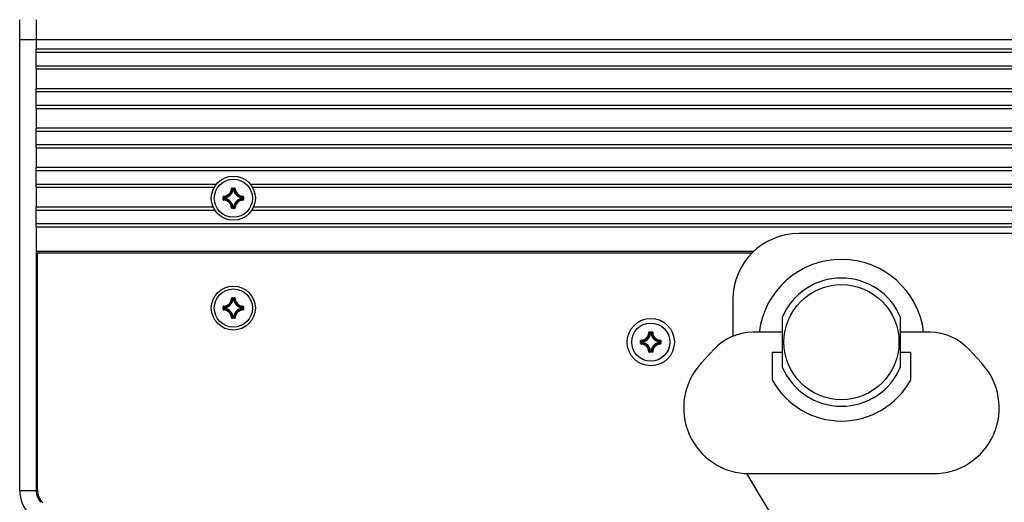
# Model space of a CAD drawing. Extents: x 0 to 420, y 0 to 297.
# Tile 111 of 116: x 303 to 333, y 243 to 258. Entities that reach past the tile are written whole.
import ezdxf

# ---------------------------------------------------------------- set-up
doc = ezdxf.new("R2010")
doc.units = 0
doc.header["$LTSCALE"] = 23.1
doc.layers.get('0').update_dxf_attribs({"linetype": 'CONTINUOUS'})
doc.layers.add('02___PRT_ALL_AXES', color=7, linetype='CONTINUOUS')
doc.layers.add('AXES', color=7, linetype='CONTINUOUS')

msp = doc.modelspace()

# ---------------------------------------------------------------- linework, layer by layer
at = {"color": 7, "linetype": 'CONTINUOUS'}
for p, q in [((303.46, 243.603), (303.46, 257.929)), ((303.46, 257.329), (303.96, 257.329)), ((303.96, 257.33), (402.96, 257.33)), ((303.96, 256.43), (303.96, 257.03)), ((402.96, 257.03), (303.96, 257.03)), ((402.96, 256.93), (303.96, 256.93)), ((303.96, 256.53), (402.96, 256.53)), ((303.96, 256.43), (402.96, 256.43)), ((303.96, 255.23), (303.96, 255.83)), ((402.96, 255.83), (303.96, 255.83)), ((402.96, 255.73), (303.96, 255.73)), ((303.96, 255.33), (402.96, 255.33)), ((303.96, 255.23), (402.96, 255.23)), ((303.96, 254.03), (303.96, 254.63)), ((402.96, 254.63), (303.96, 254.63)), ((402.96, 254.53), (303.96, 254.53)), ((303.96, 254.13), (402.96, 254.13)), ((303.96, 254.03), (402.96, 254.03)), ((303.96, 252.83), (303.96, 253.43)), ((402.96, 253.43), (303.96, 253.43)), ((402.96, 253.33), (303.96, 253.33)), ((309.651, 252.458), (309.651, 252.537)), ((309.651, 252.537), (309.661, 252.537)), ((309.661, 252.458), (309.661, 252.537)), ((309.67, 252.557), (309.67, 252.547)), ((309.9, 252.788), (309.91, 252.787)), ((309.92, 252.807), (309.92, 252.797)), ((309.92, 252.807), (309.999, 252.807)), ((309.92, 252.797), (309.999, 252.797)), ((309.951, 252.753), (309.941, 252.755)), ((309.951, 252.753), (309.951, 252.763)), ((309.951, 252.763), (309.969, 252.763)), ((309.951, 252.753), (309.969, 252.753)), ((309.969, 252.753), (309.969, 252.763)), ((309.969, 252.753), (309.979, 252.755)), ((309.999, 252.807), (309.999, 252.797)), ((310.019, 252.788), (310.009, 252.787)), ((310.25, 252.557), (310.249, 252.547)), ((310.259, 252.537), (310.259, 252.458)), ((310.269, 252.537), (310.259, 252.537)), ((310.269, 252.537), (310.269, 252.458)), ((303.96, 251.63), (303.96, 252.23)), ((309.651, 252.458), (309.661, 252.458)), ((309.67, 252.438), (309.67, 252.448)), ((309.694, 252.488), (309.694, 252.507)), ((309.704, 252.507), (309.694, 252.507)), ((309.704, 252.488), (309.694, 252.488)), ((309.704, 252.507), (309.702, 252.517)), ((309.704, 252.488), (309.702, 252.479)), ((309.704, 252.489), (309.704, 252.507)), ((309.951, 252.242), (309.941, 252.24)), ((309.951, 252.242), (309.951, 252.232)), ((309.969, 252.242), (309.951, 252.242)), ((309.969, 252.232), (309.951, 252.232)), ((309.969, 252.242), (309.969, 252.232)), ((309.969, 252.242), (309.979, 252.24)), ((310.216, 252.507), (310.217, 252.517)), ((310.216, 252.507), (310.216, 252.489)), ((310.216, 252.507), (310.226, 252.507)), ((310.216, 252.488), (310.217, 252.479)), ((310.216, 252.488), (310.226, 252.488)), ((310.226, 252.507), (310.226, 252.488)), ((310.25, 252.438), (310.249, 252.448)), ((310.269, 252.458), (310.259, 252.458)), ((309.9, 252.208), (309.91, 252.208)), ((309.92, 252.188), (309.92, 252.198)), ((309.999, 252.198), (309.92, 252.198)), ((309.999, 252.188), (309.92, 252.188)), ((309.999, 252.188), (309.999, 252.198)), ((310.019, 252.208), (310.009, 252.208)), ((303.96, 251.73), (402.96, 251.73)), ((303.96, 251.63), (402.96, 251.63)), ((304, 243.63), (304, 250.838)), ((304, 250.838), (325.748, 250.838)), ((309.9, 249.448), (309.91, 249.447)), ((309.92, 249.467), (309.92, 249.457)), ((309.92, 249.467), (309.999, 249.467)), ((309.92, 249.457), (309.999, 249.457)), ((309.951, 249.413), (309.941, 249.415)), ((309.951, 249.413), (309.951, 249.423)), ((309.951, 249.423), (309.969, 249.423)), ((309.951, 249.413), (309.969, 249.413)), ((309.969, 249.413), (309.969, 249.423)), ((309.969, 249.413), (309.979, 249.415)), ((309.999, 249.467), (309.999, 249.457)), ((310.019, 249.448), (310.009, 249.447)), ((309.651, 249.118), (309.651, 249.197)), ((309.651, 249.197), (309.661, 249.197)), ((309.651, 249.118), (309.661, 249.118)), ((309.661, 249.118), (309.661, 249.197)), ((309.67, 249.217), (309.67, 249.207)), ((309.67, 249.098), (309.67, 249.108)), ((309.694, 249.148), (309.694, 249.167)), ((309.704, 249.167), (309.694, 249.167)), ((309.704, 249.148), (309.694, 249.148)), ((309.704, 249.167), (309.702, 249.177)), ((309.704, 249.148), (309.702, 249.139)), ((309.704, 249.149), (309.704, 249.167)), ((310.216, 249.167), (310.217, 249.177)), ((310.216, 249.167), (310.216, 249.149)), ((310.216, 249.167), (310.226, 249.167)), ((310.216, 249.148), (310.217, 249.139)), ((310.216, 249.148), (310.226, 249.148)), ((310.226, 249.167), (310.226, 249.148)), ((310.25, 249.217), (310.249, 249.207)), ((310.25, 249.098), (310.249, 249.108)), ((310.259, 249.197), (310.259, 249.118)), ((310.269, 249.197), (310.259, 249.197)), ((310.269, 249.118), (310.259, 249.118)), ((310.269, 249.197), (310.269, 249.118)), ((309.9, 248.868), (309.91, 248.868)), ((309.92, 248.848), (309.92, 248.858)), ((309.999, 248.858), (309.92, 248.858)), ((309.999, 248.848), (309.92, 248.848)), ((309.951, 248.902), (309.941, 248.9)), ((309.951, 248.902), (309.951, 248.892)), ((309.969, 248.902), (309.951, 248.902)), ((309.969, 248.892), (309.951, 248.892)), ((309.969, 248.902), (309.969, 248.892)), ((309.969, 248.902), (309.979, 248.9)), ((309.999, 248.848), (309.999, 248.858)), ((310.019, 248.868), (310.009, 248.868)), ((326.66, 248.871), (326.66, 247.371)), ((330.26, 247.371), (330.26, 248.871)), ((322.6, 248.411), (322.61, 248.41)), ((322.62, 248.43), (322.62, 248.42)), ((322.62, 248.43), (322.699, 248.43)), ((322.62, 248.42), (322.699, 248.42)), ((322.651, 248.377), (322.641, 248.378)), ((322.651, 248.377), (322.651, 248.387)), ((322.651, 248.387), (322.669, 248.387)), ((322.651, 248.377), (322.669, 248.377)), ((322.669, 248.377), (322.669, 248.387)), ((322.669, 248.377), (322.679, 248.378)), ((322.699, 248.43), (322.699, 248.42)), ((322.719, 248.411), (322.709, 248.41)), ((326.66, 248.421), (325.761, 248.421)), ((331.159, 248.421), (330.26, 248.421)), ((322.351, 248.081), (322.351, 248.16)), ((322.351, 248.16), (322.361, 248.16)), ((322.351, 248.081), (322.361, 248.081)), ((322.361, 248.081), (322.361, 248.16)), ((322.37, 248.18), (322.37, 248.17)), ((322.37, 248.061), (322.37, 248.071)), ((322.394, 248.112), (322.394, 248.13)), ((322.404, 248.13), (322.394, 248.13)), ((322.404, 248.112), (322.394, 248.112)), ((322.404, 248.13), (322.402, 248.14)), ((322.404, 248.112), (322.402, 248.102)), ((322.404, 248.112), (322.404, 248.13)), ((322.916, 248.13), (322.917, 248.14)), ((322.916, 248.13), (322.916, 248.112)), ((322.916, 248.13), (322.926, 248.13)), ((322.916, 248.112), (322.917, 248.102)), ((322.916, 248.112), (322.926, 248.112)), ((322.926, 248.13), (322.926, 248.112)), ((322.95, 248.18), (322.949, 248.17)), ((322.95, 248.061), (322.949, 248.071)), ((322.959, 248.16), (322.959, 248.081)), ((322.969, 248.16), (322.959, 248.16)), ((322.969, 248.081), (322.959, 248.081)), ((322.969, 248.16), (322.969, 248.081)), ((322.6, 247.831), (322.61, 247.831)), ((322.62, 247.812), (322.62, 247.822)), ((322.699, 247.822), (322.62, 247.822)), ((322.699, 247.812), (322.62, 247.812)), ((322.651, 247.865), (322.641, 247.863)), ((322.651, 247.865), (322.651, 247.855)), ((322.669, 247.865), (322.651, 247.865)), ((322.669, 247.855), (322.651, 247.855)), ((322.669, 247.865), (322.669, 247.855)), ((322.669, 247.865), (322.679, 247.863)), ((322.699, 247.812), (322.699, 247.822)), ((322.719, 247.831), (322.709, 247.831)), ((324.585, 247.906), (324.189, 247.477)), ((326.36, 246.959), (326.36, 247.821)), ((326.36, 247.821), (326.66, 247.821)), ((330.26, 247.821), (330.56, 247.821)), ((330.56, 247.821), (330.56, 246.959)), ((332.73, 247.477), (332.335, 247.906)), ((303.96, 245.421), (304, 245.421)), ((303.96, 245.321), (304, 245.321)), ((325.66, 244.121), (331.26, 244.121)), ((303.96, 243.603), (303.46, 243.603))]:
    msp.add_line(p, q, dxfattribs=at)
at = {"color": 3, "linetype": 'CONTINUOUS'}
for p, q in [((303.96, 257.927), (303.96, 257.03)), ((303.96, 256.43), (303.96, 255.83)), ((303.96, 255.23), (303.96, 254.63)), ((303.96, 254.03), (303.96, 253.43)), ((303.96, 252.83), (303.96, 252.23)), ((303.96, 251.63), (303.96, 243.603))]:
    msp.add_line(p, q, dxfattribs=at)
at = {"color": 7, "linetype": 'CONTINUOUS'}
for points in [[(309.67, 252.557), (309.667, 252.557), (309.664, 252.556), (309.661, 252.555), (309.658, 252.553), (309.656, 252.551), (309.654, 252.549), (309.653, 252.546), (309.652, 252.543), (309.651, 252.54), (309.651, 252.537)], [(309.661, 252.537), (309.661, 252.539), (309.661, 252.541), (309.662, 252.543), (309.663, 252.544), (309.665, 252.545), (309.666, 252.546), (309.668, 252.547), (309.67, 252.547)], [(309.661, 252.537), (309.666, 252.532), (309.671, 252.527), (309.677, 252.522), (309.683, 252.517), (309.688, 252.512), (309.694, 252.507)], [(309.67, 252.547), (309.675, 252.542), (309.681, 252.537), (309.686, 252.532), (309.691, 252.527), (309.697, 252.522), (309.702, 252.517)], [(309.92, 252.807), (309.917, 252.807), (309.914, 252.806), (309.911, 252.805), (309.909, 252.803), (309.907, 252.801), (309.905, 252.799), (309.903, 252.796), (309.902, 252.794), (309.901, 252.791), (309.9, 252.788)], [(309.91, 252.787), (309.911, 252.789), (309.911, 252.791), (309.912, 252.793), (309.913, 252.794), (309.915, 252.795), (309.917, 252.796), (309.918, 252.797), (309.92, 252.797)], [(309.91, 252.787), (309.915, 252.782), (309.921, 252.777), (309.926, 252.772), (309.931, 252.766), (309.936, 252.761), (309.941, 252.755)], [(309.92, 252.797), (309.925, 252.791), (309.931, 252.786), (309.936, 252.78), (309.941, 252.775), (309.946, 252.769), (309.951, 252.763)], [(309.941, 252.755), (309.941, 252.757), (309.942, 252.758), (309.943, 252.76), (309.944, 252.761), (309.946, 252.762), (309.947, 252.763), (309.949, 252.763), (309.951, 252.763)], [(309.999, 252.797), (309.994, 252.791), (309.989, 252.786), (309.984, 252.78), (309.979, 252.775), (309.974, 252.769), (309.969, 252.763)], [(309.969, 252.763), (309.971, 252.763), (309.972, 252.763), (309.974, 252.762), (309.975, 252.761), (309.977, 252.76), (309.978, 252.758), (309.978, 252.757), (309.979, 252.755)], [(310.009, 252.787), (310.004, 252.782), (309.999, 252.777), (309.994, 252.772), (309.989, 252.766), (309.984, 252.761), (309.979, 252.755)], [(310.019, 252.788), (310.019, 252.791), (310.018, 252.794), (310.017, 252.796), (310.015, 252.799), (310.013, 252.801), (310.011, 252.803), (310.008, 252.805), (310.005, 252.806), (310.002, 252.807), (309.999, 252.807)], [(309.999, 252.797), (310.001, 252.797), (310.003, 252.796), (310.005, 252.795), (310.006, 252.794), (310.007, 252.793), (310.008, 252.791), (310.009, 252.789), (310.009, 252.787)], [(310.249, 252.547), (310.244, 252.542), (310.239, 252.537), (310.234, 252.532), (310.228, 252.527), (310.223, 252.522), (310.217, 252.517)], [(310.259, 252.537), (310.254, 252.532), (310.248, 252.527), (310.243, 252.522), (310.237, 252.517), (310.231, 252.512), (310.226, 252.507)], [(310.249, 252.547), (310.251, 252.547), (310.253, 252.546), (310.255, 252.545), (310.256, 252.544), (310.257, 252.543), (310.258, 252.541), (310.259, 252.539), (310.259, 252.537)], [(310.269, 252.537), (310.269, 252.54), (310.268, 252.543), (310.267, 252.546), (310.265, 252.549), (310.263, 252.551), (310.261, 252.553), (310.259, 252.555), (310.256, 252.556), (310.253, 252.557), (310.25, 252.557)], [(309.651, 252.458), (309.651, 252.455), (309.652, 252.452), (309.653, 252.449), (309.654, 252.447), (309.656, 252.444), (309.658, 252.442), (309.661, 252.441), (309.664, 252.439), (309.667, 252.439), (309.67, 252.438)], [(309.661, 252.458), (309.666, 252.463), (309.671, 252.468), (309.677, 252.473), (309.683, 252.478), (309.688, 252.483), (309.694, 252.488)], [(309.67, 252.448), (309.668, 252.448), (309.666, 252.449), (309.665, 252.45), (309.663, 252.451), (309.662, 252.453), (309.661, 252.454), (309.661, 252.456), (309.661, 252.458)], [(309.67, 252.448), (309.675, 252.453), (309.681, 252.458), (309.686, 252.463), (309.691, 252.469), (309.697, 252.474), (309.702, 252.479)], [(309.694, 252.507), (309.694, 252.509), (309.695, 252.51), (309.695, 252.512), (309.696, 252.513), (309.698, 252.514), (309.699, 252.515), (309.701, 252.516), (309.702, 252.517)], [(309.702, 252.479), (309.701, 252.479), (309.699, 252.48), (309.698, 252.481), (309.696, 252.482), (309.695, 252.483), (309.695, 252.485), (309.694, 252.487), (309.694, 252.488)], [(309.91, 252.208), (309.915, 252.213), (309.921, 252.218), (309.926, 252.224), (309.931, 252.229), (309.936, 252.235), (309.941, 252.24)], [(309.92, 252.198), (309.925, 252.204), (309.931, 252.209), (309.936, 252.215), (309.941, 252.22), (309.946, 252.226), (309.951, 252.232)], [(309.951, 252.232), (309.949, 252.232), (309.947, 252.232), (309.946, 252.233), (309.944, 252.234), (309.943, 252.235), (309.942, 252.237), (309.941, 252.239), (309.941, 252.24)], [(309.979, 252.24), (309.978, 252.239), (309.978, 252.237), (309.977, 252.235), (309.975, 252.234), (309.974, 252.233), (309.972, 252.232), (309.971, 252.232), (309.969, 252.232)], [(309.999, 252.198), (309.994, 252.204), (309.989, 252.209), (309.984, 252.215), (309.979, 252.22), (309.974, 252.226), (309.969, 252.232)], [(310.009, 252.208), (310.004, 252.213), (309.999, 252.218), (309.994, 252.224), (309.989, 252.229), (309.984, 252.235), (309.979, 252.24)], [(310.217, 252.517), (310.219, 252.516), (310.22, 252.515), (310.222, 252.515), (310.223, 252.513), (310.224, 252.512), (310.225, 252.51), (310.225, 252.509), (310.226, 252.507)], [(310.226, 252.488), (310.225, 252.487), (310.225, 252.485), (310.224, 252.483), (310.223, 252.482), (310.222, 252.481), (310.22, 252.48), (310.219, 252.479), (310.217, 252.479)], [(310.249, 252.448), (310.244, 252.453), (310.239, 252.458), (310.234, 252.463), (310.228, 252.469), (310.223, 252.474), (310.217, 252.479)], [(310.259, 252.458), (310.254, 252.463), (310.248, 252.468), (310.243, 252.473), (310.237, 252.478), (310.231, 252.483), (310.226, 252.488)], [(310.259, 252.458), (310.259, 252.456), (310.258, 252.454), (310.257, 252.453), (310.256, 252.451), (310.255, 252.45), (310.253, 252.449), (310.251, 252.448), (310.249, 252.448)], [(310.25, 252.438), (310.253, 252.439), (310.256, 252.439), (310.259, 252.441), (310.261, 252.442), (310.263, 252.444), (310.265, 252.447), (310.267, 252.449), (310.268, 252.452), (310.269, 252.455), (310.269, 252.458)], [(309.9, 252.208), (309.901, 252.204), (309.902, 252.202), (309.903, 252.199), (309.905, 252.196), (309.907, 252.194), (309.909, 252.192), (309.911, 252.191), (309.914, 252.189), (309.917, 252.189), (309.92, 252.188)], [(309.92, 252.198), (309.918, 252.199), (309.917, 252.199), (309.915, 252.2), (309.913, 252.201), (309.912, 252.203), (309.911, 252.204), (309.911, 252.206), (309.91, 252.208)], [(310.009, 252.208), (310.009, 252.206), (310.008, 252.204), (310.007, 252.203), (310.006, 252.201), (310.005, 252.2), (310.003, 252.199), (310.001, 252.199), (309.999, 252.198)], [(309.999, 252.188), (310.002, 252.189), (310.005, 252.189), (310.008, 252.191), (310.011, 252.192), (310.013, 252.194), (310.015, 252.196), (310.017, 252.199), (310.018, 252.202), (310.019, 252.204), (310.019, 252.208)], [(309.92, 249.467), (309.917, 249.467), (309.914, 249.466), (309.911, 249.465), (309.909, 249.463), (309.907, 249.461), (309.905, 249.459), (309.903, 249.456), (309.902, 249.454), (309.901, 249.451), (309.9, 249.448)], [(309.91, 249.447), (309.911, 249.449), (309.911, 249.451), (309.912, 249.453), (309.913, 249.454), (309.915, 249.455), (309.917, 249.456), (309.918, 249.457), (309.92, 249.457)], [(309.91, 249.447), (309.915, 249.442), (309.921, 249.437), (309.926, 249.432), (309.931, 249.426), (309.936, 249.421), (309.941, 249.415)], [(309.92, 249.457), (309.925, 249.451), (309.931, 249.446), (309.936, 249.44), (309.941, 249.435), (309.946, 249.429), (309.951, 249.423)], [(309.941, 249.415), (309.941, 249.417), (309.942, 249.418), (309.943, 249.42), (309.944, 249.421), (309.946, 249.422), (309.947, 249.423), (309.949, 249.423), (309.951, 249.423)], [(309.999, 249.457), (309.994, 249.451), (309.989, 249.446), (309.984, 249.44), (309.979, 249.435), (309.974, 249.429), (309.969, 249.423)], [(309.969, 249.423), (309.971, 249.423), (309.972, 249.423), (309.974, 249.422), (309.975, 249.421), (309.977, 249.42), (309.978, 249.418), (309.978, 249.417), (309.979, 249.415)], [(310.009, 249.447), (310.004, 249.442), (309.999, 249.437), (309.994, 249.432), (309.989, 249.426), (309.984, 249.421), (309.979, 249.415)], [(310.019, 249.448), (310.019, 249.451), (310.018, 249.454), (310.017, 249.456), (310.015, 249.459), (310.013, 249.461), (310.011, 249.463), (310.008, 249.465), (310.005, 249.466), (310.002, 249.467), (309.999, 249.467)], [(309.999, 249.457), (310.001, 249.457), (310.003, 249.456), (310.005, 249.455), (310.006, 249.454), (310.007, 249.453), (310.008, 249.451), (310.009, 249.449), (310.009, 249.447)], [(309.67, 249.217), (309.667, 249.217), (309.664, 249.216), (309.661, 249.215), (309.658, 249.213), (309.656, 249.211), (309.654, 249.209), (309.653, 249.206), (309.652, 249.203), (309.651, 249.2), (309.651, 249.197)], [(309.651, 249.118), (309.651, 249.115), (309.652, 249.112), (309.653, 249.109), (309.654, 249.107), (309.656, 249.104), (309.658, 249.102), (309.661, 249.101), (309.664, 249.099), (309.667, 249.099), (309.67, 249.098)], [(309.661, 249.197), (309.661, 249.199), (309.661, 249.201), (309.662, 249.203), (309.663, 249.204), (309.665, 249.205), (309.666, 249.206), (309.668, 249.207), (309.67, 249.207)], [(309.661, 249.197), (309.666, 249.192), (309.671, 249.187), (309.677, 249.182), (309.683, 249.177), (309.688, 249.172), (309.694, 249.167)], [(309.661, 249.118), (309.666, 249.123), (309.671, 249.128), (309.677, 249.133), (309.683, 249.138), (309.688, 249.143), (309.694, 249.148)], [(309.67, 249.108), (309.668, 249.108), (309.666, 249.109), (309.665, 249.11), (309.663, 249.111), (309.662, 249.113), (309.661, 249.114), (309.661, 249.116), (309.661, 249.118)], [(309.67, 249.207), (309.675, 249.202), (309.681, 249.197), (309.686, 249.192), (309.691, 249.187), (309.697, 249.182), (309.702, 249.177)], [(309.67, 249.108), (309.675, 249.113), (309.681, 249.118), (309.686, 249.123), (309.691, 249.129), (309.697, 249.134), (309.702, 249.139)], [(309.694, 249.167), (309.694, 249.169), (309.695, 249.17), (309.695, 249.172), (309.696, 249.173), (309.698, 249.175), (309.699, 249.175), (309.701, 249.176), (309.702, 249.177)], [(309.702, 249.139), (309.701, 249.139), (309.699, 249.14), (309.698, 249.141), (309.696, 249.142), (309.695, 249.143), (309.695, 249.145), (309.694, 249.147), (309.694, 249.148)], [(310.249, 249.207), (310.244, 249.202), (310.239, 249.197), (310.234, 249.192), (310.228, 249.187), (310.223, 249.182), (310.217, 249.177)], [(310.217, 249.177), (310.219, 249.176), (310.22, 249.175), (310.222, 249.174), (310.223, 249.173), (310.224, 249.172), (310.225, 249.17), (310.225, 249.169), (310.226, 249.167)], [(310.226, 249.148), (310.225, 249.147), (310.225, 249.145), (310.224, 249.143), (310.223, 249.142), (310.222, 249.141), (310.22, 249.14), (310.219, 249.139), (310.217, 249.139)], [(310.249, 249.108), (310.244, 249.113), (310.239, 249.118), (310.234, 249.123), (310.228, 249.129), (310.223, 249.134), (310.217, 249.139)], [(310.259, 249.197), (310.254, 249.192), (310.248, 249.187), (310.243, 249.182), (310.237, 249.177), (310.231, 249.172), (310.226, 249.167)], [(310.259, 249.118), (310.254, 249.123), (310.248, 249.128), (310.243, 249.133), (310.237, 249.138), (310.231, 249.143), (310.226, 249.148)], [(310.249, 249.207), (310.251, 249.207), (310.253, 249.206), (310.255, 249.205), (310.256, 249.204), (310.257, 249.203), (310.258, 249.201), (310.259, 249.199), (310.259, 249.197)], [(310.259, 249.118), (310.259, 249.116), (310.258, 249.114), (310.257, 249.113), (310.256, 249.111), (310.255, 249.11), (310.253, 249.109), (310.251, 249.108), (310.249, 249.108)], [(310.269, 249.197), (310.269, 249.2), (310.268, 249.203), (310.267, 249.206), (310.265, 249.209), (310.263, 249.211), (310.261, 249.213), (310.259, 249.215), (310.256, 249.216), (310.253, 249.217), (310.25, 249.217)], [(310.25, 249.098), (310.253, 249.099), (310.256, 249.099), (310.259, 249.101), (310.261, 249.102), (310.263, 249.104), (310.265, 249.107), (310.267, 249.109), (310.268, 249.112), (310.269, 249.115), (310.269, 249.118)], [(309.9, 248.868), (309.901, 248.864), (309.902, 248.862), (309.903, 248.859), (309.905, 248.856), (309.907, 248.854), (309.909, 248.852), (309.911, 248.851), (309.914, 248.849), (309.917, 248.849), (309.92, 248.848)], [(309.91, 248.868), (309.915, 248.873), (309.921, 248.878), (309.926, 248.884), (309.931, 248.889), (309.936, 248.895), (309.941, 248.9)], [(309.92, 248.858), (309.918, 248.859), (309.917, 248.859), (309.915, 248.86), (309.913, 248.861), (309.912, 248.863), (309.911, 248.864), (309.911, 248.866), (309.91, 248.868)], [(309.92, 248.858), (309.925, 248.864), (309.931, 248.869), (309.936, 248.875), (309.941, 248.88), (309.946, 248.886), (309.951, 248.892)], [(309.951, 248.892), (309.949, 248.892), (309.947, 248.892), (309.946, 248.893), (309.944, 248.894), (309.943, 248.895), (309.942, 248.897), (309.941, 248.899), (309.941, 248.9)], [(309.979, 248.9), (309.978, 248.899), (309.978, 248.897), (309.977, 248.895), (309.975, 248.894), (309.974, 248.893), (309.972, 248.892), (309.971, 248.892), (309.969, 248.892)], [(309.999, 248.858), (309.994, 248.864), (309.989, 248.869), (309.984, 248.875), (309.979, 248.88), (309.974, 248.886), (309.969, 248.892)], [(310.009, 248.868), (310.004, 248.873), (309.999, 248.878), (309.994, 248.884), (309.989, 248.889), (309.984, 248.895), (309.979, 248.9)], [(310.009, 248.868), (310.009, 248.866), (310.008, 248.864), (310.007, 248.863), (310.006, 248.861), (310.005, 248.86), (310.003, 248.859), (310.001, 248.859), (309.999, 248.858)], [(309.999, 248.848), (310.002, 248.849), (310.005, 248.849), (310.008, 248.851), (310.011, 248.852), (310.013, 248.854), (310.015, 248.856), (310.017, 248.859), (310.018, 248.862), (310.019, 248.864), (310.019, 248.868)], [(322.62, 248.43), (322.617, 248.43), (322.614, 248.429), (322.611, 248.428), (322.609, 248.426), (322.607, 248.424), (322.605, 248.422), (322.603, 248.42), (322.602, 248.417), (322.601, 248.414), (322.6, 248.411)], [(322.61, 248.41), (322.611, 248.412), (322.611, 248.414), (322.612, 248.416), (322.613, 248.417), (322.615, 248.418), (322.617, 248.419), (322.618, 248.42), (322.62, 248.42)], [(322.61, 248.41), (322.615, 248.405), (322.621, 248.4), (322.626, 248.395), (322.631, 248.389), (322.636, 248.384), (322.641, 248.378)], [(322.62, 248.42), (322.625, 248.415), (322.631, 248.409), (322.636, 248.404), (322.641, 248.398), (322.646, 248.392), (322.651, 248.387)], [(322.641, 248.378), (322.641, 248.38), (322.642, 248.381), (322.643, 248.383), (322.644, 248.384), (322.646, 248.385), (322.647, 248.386), (322.649, 248.386), (322.651, 248.387)], [(322.699, 248.42), (322.694, 248.415), (322.689, 248.409), (322.684, 248.404), (322.679, 248.398), (322.674, 248.392), (322.669, 248.387)], [(322.669, 248.387), (322.671, 248.386), (322.672, 248.386), (322.674, 248.385), (322.675, 248.384), (322.677, 248.383), (322.678, 248.381), (322.678, 248.38), (322.679, 248.378)], [(322.709, 248.41), (322.704, 248.405), (322.699, 248.4), (322.694, 248.395), (322.689, 248.389), (322.684, 248.384), (322.679, 248.378)], [(322.719, 248.411), (322.719, 248.414), (322.718, 248.417), (322.717, 248.42), (322.715, 248.422), (322.713, 248.424), (322.711, 248.426), (322.708, 248.428), (322.705, 248.429), (322.702, 248.43), (322.699, 248.43)], [(322.699, 248.42), (322.701, 248.42), (322.703, 248.419), (322.705, 248.418), (322.706, 248.417), (322.707, 248.416), (322.708, 248.414), (322.709, 248.412), (322.709, 248.41)], [(322.37, 248.18), (322.367, 248.18), (322.364, 248.179), (322.361, 248.178), (322.358, 248.176), (322.356, 248.174), (322.354, 248.172), (322.353, 248.169), (322.352, 248.166), (322.351, 248.163), (322.351, 248.16)], [(322.351, 248.081), (322.351, 248.078), (322.352, 248.075), (322.353, 248.072), (322.354, 248.07), (322.356, 248.067), (322.358, 248.065), (322.361, 248.064), (322.364, 248.063), (322.367, 248.062), (322.37, 248.061)], [(322.361, 248.16), (322.361, 248.162), (322.361, 248.164), (322.362, 248.166), (322.363, 248.167), (322.365, 248.168), (322.366, 248.169), (322.368, 248.17), (322.37, 248.17)], [(322.361, 248.16), (322.366, 248.155), (322.371, 248.15), (322.377, 248.145), (322.383, 248.14), (322.388, 248.135), (322.394, 248.13)], [(322.361, 248.081), (322.366, 248.086), (322.371, 248.091), (322.377, 248.097), (322.383, 248.102), (322.388, 248.107), (322.394, 248.112)], [(322.37, 248.071), (322.368, 248.072), (322.366, 248.072), (322.365, 248.073), (322.363, 248.074), (322.362, 248.076), (322.361, 248.078), (322.361, 248.079), (322.361, 248.081)], [(322.37, 248.17), (322.375, 248.165), (322.381, 248.16), (322.386, 248.155), (322.391, 248.15), (322.397, 248.145), (322.402, 248.14)], [(322.37, 248.071), (322.375, 248.076), (322.381, 248.082), (322.386, 248.087), (322.391, 248.092), (322.397, 248.097), (322.402, 248.102)], [(322.394, 248.13), (322.394, 248.132), (322.395, 248.133), (322.395, 248.135), (322.396, 248.136), (322.398, 248.138), (322.399, 248.139), (322.401, 248.139), (322.402, 248.14)], [(322.402, 248.102), (322.401, 248.102), (322.399, 248.103), (322.398, 248.104), (322.396, 248.105), (322.395, 248.107), (322.395, 248.108), (322.394, 248.11), (322.394, 248.112)], [(322.949, 248.17), (322.944, 248.165), (322.939, 248.16), (322.934, 248.155), (322.928, 248.15), (322.923, 248.145), (322.917, 248.14)], [(322.917, 248.14), (322.919, 248.139), (322.92, 248.139), (322.922, 248.138), (322.923, 248.136), (322.924, 248.135), (322.925, 248.133), (322.925, 248.132), (322.926, 248.13)], [(322.926, 248.112), (322.925, 248.11), (322.925, 248.108), (322.924, 248.107), (322.923, 248.105), (322.922, 248.104), (322.92, 248.103), (322.919, 248.102), (322.917, 248.102)], [(322.949, 248.071), (322.944, 248.076), (322.939, 248.082), (322.934, 248.087), (322.928, 248.092), (322.923, 248.097), (322.917, 248.102)], [(322.959, 248.16), (322.954, 248.155), (322.948, 248.15), (322.943, 248.145), (322.937, 248.14), (322.931, 248.135), (322.926, 248.13)], [(322.959, 248.081), (322.954, 248.086), (322.948, 248.091), (322.943, 248.097), (322.937, 248.102), (322.931, 248.107), (322.926, 248.112)], [(322.949, 248.17), (322.951, 248.17), (322.953, 248.169), (322.955, 248.168), (322.956, 248.167), (322.957, 248.166), (322.958, 248.164), (322.959, 248.162), (322.959, 248.16)], [(322.959, 248.081), (322.959, 248.079), (322.958, 248.078), (322.957, 248.076), (322.956, 248.074), (322.955, 248.073), (322.953, 248.072), (322.951, 248.072), (322.949, 248.071)], [(322.969, 248.16), (322.969, 248.163), (322.968, 248.166), (322.967, 248.169), (322.965, 248.172), (322.963, 248.174), (322.961, 248.176), (322.959, 248.178), (322.956, 248.179), (322.953, 248.18), (322.95, 248.18)], [(322.95, 248.061), (322.953, 248.062), (322.956, 248.063), (322.959, 248.064), (322.961, 248.065), (322.963, 248.067), (322.965, 248.07), (322.967, 248.072), (322.968, 248.075), (322.969, 248.078), (322.969, 248.081)], [(322.6, 247.831), (322.601, 247.828), (322.602, 247.825), (322.603, 247.822), (322.605, 247.819), (322.607, 247.817), (322.609, 247.815), (322.611, 247.814), (322.614, 247.813), (322.617, 247.812), (322.62, 247.812)], [(322.61, 247.831), (322.615, 247.836), (322.621, 247.842), (322.626, 247.847), (322.631, 247.852), (322.636, 247.858), (322.641, 247.863)], [(322.62, 247.822), (322.618, 247.822), (322.617, 247.822), (322.615, 247.823), (322.613, 247.824), (322.612, 247.826), (322.611, 247.827), (322.611, 247.829), (322.61, 247.831)], [(322.62, 247.822), (322.625, 247.827), (322.631, 247.832), (322.636, 247.838), (322.641, 247.843), (322.646, 247.849), (322.651, 247.855)], [(322.651, 247.855), (322.649, 247.855), (322.647, 247.856), (322.646, 247.856), (322.644, 247.857), (322.643, 247.859), (322.642, 247.86), (322.641, 247.862), (322.641, 247.863)], [(322.679, 247.863), (322.678, 247.862), (322.678, 247.86), (322.677, 247.859), (322.675, 247.857), (322.674, 247.856), (322.672, 247.856), (322.671, 247.855), (322.669, 247.855)], [(322.699, 247.822), (322.694, 247.827), (322.689, 247.832), (322.684, 247.838), (322.679, 247.843), (322.674, 247.849), (322.669, 247.855)], [(322.709, 247.831), (322.704, 247.836), (322.699, 247.842), (322.694, 247.847), (322.689, 247.852), (322.684, 247.858), (322.679, 247.863)], [(322.709, 247.831), (322.709, 247.829), (322.708, 247.827), (322.707, 247.826), (322.706, 247.824), (322.705, 247.823), (322.703, 247.822), (322.701, 247.822), (322.699, 247.822)], [(322.699, 247.812), (322.702, 247.812), (322.705, 247.813), (322.708, 247.814), (322.711, 247.815), (322.713, 247.817), (322.715, 247.819), (322.717, 247.822), (322.718, 247.825), (322.719, 247.828), (322.719, 247.831)]]:
    msp.add_lwpolyline(points, dxfattribs=at)
msp.add_circle((328.46, 248.121), 1.75, dxfattribs=at)
for centre, radius, start, end in [((309.66, 252.798), 0.241, 272.365, 357.635), ((309.66, 252.798), 0.251, 272.3648, 357.6352), ((309.66, 252.798), 0.284, 278.634, 351.366), ((309.66, 252.798), 0.294, 278.6311, 351.3688), ((310.26, 252.798), 0.294, 188.6311, 261.3687), ((310.26, 252.798), 0.284, 188.634, 261.366), ((310.26, 252.798), 0.251, 182.3648, 267.6352), ((310.26, 252.798), 0.241, 182.365, 267.6326), ((309.66, 252.198), 0.251, 2.3648, 87.6352), ((309.66, 252.198), 0.241, 2.368, 87.635), ((309.66, 252.198), 0.284, 8.634, 81.366), ((309.66, 252.198), 0.294, 8.6309, 81.3686), ((310.26, 252.198), 0.294, 98.6312, 171.3687), ((310.26, 252.198), 0.284, 98.634, 171.366), ((310.26, 252.198), 0.251, 92.3648, 177.6352), ((310.26, 252.198), 0.241, 92.365, 177.6326), ((328.46, 248.121), 2.518, 6.8437, 173.1563), ((328.46, 248.121), 1.95, 22.6199, 157.3801), ((309.66, 249.458), 0.241, 272.365, 357.6326), ((309.66, 249.458), 0.251, 272.3648, 357.6352), ((309.66, 249.458), 0.284, 278.634, 351.366), ((309.66, 249.458), 0.294, 278.6311, 351.3687), ((310.26, 249.458), 0.294, 188.6312, 261.3687), ((310.26, 249.458), 0.284, 188.634, 261.366), ((310.26, 249.458), 0.251, 182.3648, 267.6352), ((310.26, 249.458), 0.241, 182.365, 267.6326), ((309.66, 248.858), 0.251, 2.3648, 87.6352), ((309.66, 248.858), 0.241, 2.365, 87.635), ((309.66, 248.858), 0.284, 8.634, 81.366), ((309.66, 248.858), 0.294, 8.6311, 81.3688), ((310.26, 248.858), 0.294, 98.6309, 171.3686), ((310.26, 248.858), 0.284, 98.634, 171.366), ((310.26, 248.858), 0.251, 92.3648, 177.6352), ((310.26, 248.858), 0.241, 92.368, 177.635), ((322.36, 248.421), 0.241, 272.365, 357.6326), ((322.36, 248.421), 0.251, 272.3648, 357.6352), ((322.36, 248.421), 0.284, 278.634, 351.366), ((322.36, 248.421), 0.294, 278.6311, 351.3687), ((322.96, 248.421), 0.294, 188.6312, 261.3687), ((322.96, 248.421), 0.284, 188.634, 261.366), ((322.96, 248.421), 0.251, 182.3648, 267.6352), ((322.96, 248.421), 0.241, 182.365, 267.6326), ((325.761, 246.821), 1.6, 90, 137.332), ((331.159, 246.821), 1.6, 42.668, 90), ((322.36, 247.821), 0.251, 2.3648, 87.6352), ((322.36, 247.821), 0.241, 2.365, 87.635), ((322.36, 247.821), 0.284, 8.634, 81.366), ((322.36, 247.821), 0.294, 8.6311, 81.3688), ((322.96, 247.821), 0.294, 98.6309, 171.3686), ((322.96, 247.821), 0.284, 98.634, 171.366), ((322.96, 247.821), 0.251, 92.3648, 177.6352), ((322.96, 247.821), 0.241, 92.368, 177.635), ((325.66, 246.121), 2, 137.332, 270), ((331.26, 246.121), 2, 270, 42.668), ((328.46, 248.121), 1.95, 202.6199, 337.3801), ((328.46, 248.121), 2.4, 208.955, 331.045), ((304.46, 243.603), 1, 180, 225), ((304.56, 243.63), 0.56, 180, 225)]:
    msp.add_arc(centre, radius, start, end, dxfattribs=at)
at = {"color": 3, "linetype": 'CONTINUOUS'}
msp.add_arc((304.46, 243.603), 0.5, 180, 225, dxfattribs=at)
at = {"layer": '02___PRT_ALL_AXES', "color": 7, "linetype": 'CONTINUOUS'}
for p, q in [((303.96, 252.93), (309.448, 252.93)), ((303.96, 252.83), (309.378, 252.83)), ((310.472, 252.93), (338.448, 252.93)), ((310.542, 252.83), (338.378, 252.83)), ((309.346, 252.23), (303.96, 252.23)), ((338.346, 252.23), (310.574, 252.23)), ((309.4, 252.13), (303.96, 252.13)), ((338.4, 252.13), (310.52, 252.13)), ((379.76, 251.421), (327.16, 251.421)), ((325.791, 250.878), (303.96, 250.878)), ((325.16, 249.421), (325.16, 248.303)), ((340.738, 218.921), (325.579, 244.124))]:
    msp.add_line(p, q, dxfattribs=at)
for centre, radius in [((309.96, 252.498), 0.67), ((309.96, 249.158), 0.67), ((322.66, 248.121), 0.72)]:
    msp.add_circle(centre, radius, dxfattribs=at)
msp.add_arc((327.16, 249.421), 2, 90, 180, dxfattribs=at)
at = {"layer": 'AXES', "color": 7, "linetype": 'CONTINUOUS'}
for centre in [(309.96, 252.498), (309.96, 249.158), (322.66, 248.121)]:
    msp.add_circle(centre, 0.58, dxfattribs=at)

doc.saveas('drawing.dxf')
